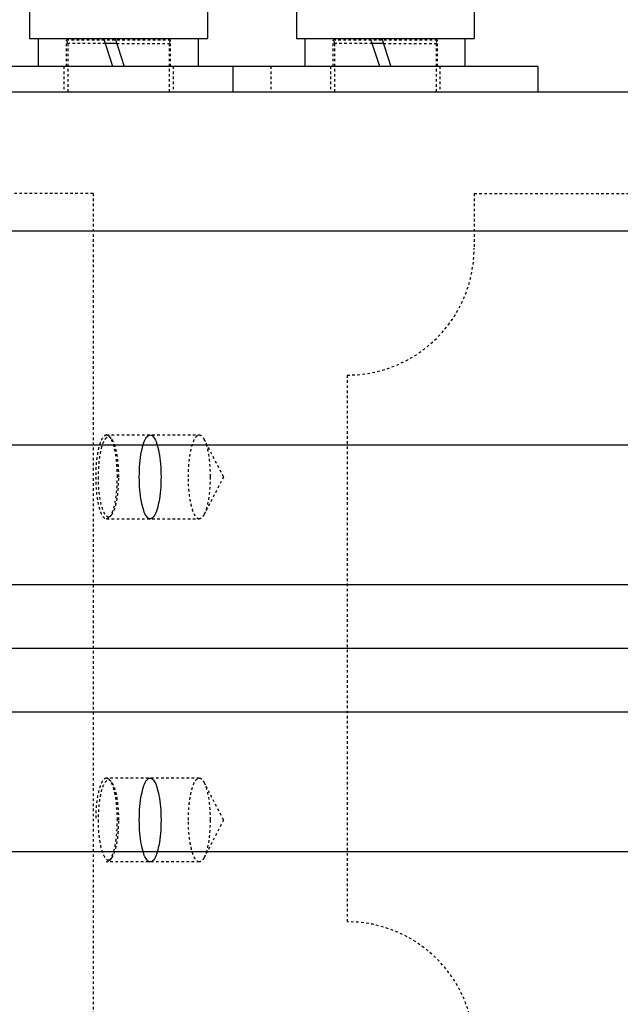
# Model space of a CAD drawing. Header units: millimetres. Extents: x -24622 to 57, y -1603 to 1112.
# Tile 42 of 219: x -23348 to -23324, y -102 to -63. Entities that reach past the tile are written whole.
import ezdxf
from ezdxf.lldxf.tags import DXFTag

# ---------------------------------------------------------------- set-up
doc = ezdxf.new("R2010")
doc.units = ezdxf.units.MM
doc.linetypes.add('HIDDEN', pattern=[0.2, 0.1, -0.1])
doc.layers.add('DEFAULT_2', color=8, linetype='HIDDEN')
tags = doc.linetypes.add('CENTER', pattern=[2, 1.25, -0.25, 0.25, -0.25]).pattern_tags.tags
tags[10:11] = [DXFTag(74, 4), DXFTag(75, 0), DXFTag(340, '0'), DXFTag(46, 1.0), DXFTag(50, 0.0), DXFTag(44, 0.0), DXFTag(45, 0.0)]
tags[8:9] = [DXFTag(74, 4), DXFTag(75, 0), DXFTag(340, '0'), DXFTag(46, 1.0), DXFTag(50, 0.0), DXFTag(44, 0.0), DXFTag(45, 0.0)]
tags[6:7] = [DXFTag(74, 4), DXFTag(75, 0), DXFTag(340, '0'), DXFTag(46, 1.0), DXFTag(50, 0.0), DXFTag(44, 0.0), DXFTag(45, 0.0)]
tags[4:5] = [DXFTag(74, 4), DXFTag(75, 0), DXFTag(340, '0'), DXFTag(46, 1.0), DXFTag(50, 0.0), DXFTag(44, 0.0), DXFTag(45, 0.0)]
doc.dimstyles.new('7', dxfattribs={"dimtxt": 7, "dimasz": 4.5, "dimexe": 0.7, "dimexo": 0.9, "dimgap": 1.8, "dimtad": 0, "dimtxsty": 'Standard', "dimblk": 'OPEN30', "dimcen": 0, "dimclrd": 5, "dimclre": 3, "dimclrt": 256, "dimadec": 0, "dimazin": 2, "dimtm": 1e-09, "dimtfac": 0.6, "dimtofl": 0, "dimtmove": 0, "dimatfit": 3, "dimldrblk": 'OPEN30', "dimfxl": 1, "dimtolj": 1, "dimarcsym": 0})

# ---------------------------------------------------------------- blocks, each defined once
blk = doc.blocks.new('_Open30')
at = {"color": 0, "linetype": 'ByBlock', "lineweight": -2}
for p, q in [((-1, 0.2679), (0, 0)), ((0, 0), (-1, -0.2679)), ((0, 0), (-1, 0))]:
    blk.add_line(p, q, dxfattribs=at)
blk = doc.blocks.new('*D107')
at = {"color": 3, "linetype": 'ByBlock', "lineweight": -2}
for p, q in [((-23401.094, -97.093), (-23401.094, -141.359)), ((-23201.094, -97.093), (-23201.094, -141.359))]:
    blk.add_line(p, q, dxfattribs=at)
at = {"color": 5, "linetype": 'ByBlock', "lineweight": -2}
for p, q in [((-23396.594, -140.659), (-23311.061, -140.659)), ((-23205.594, -140.659), (-23291.127, -140.659))]:
    blk.add_line(p, q, dxfattribs=at)
at = {"layer": 'Defpoints', "color": 0, "linetype": 'ByBlock'}
for p in [(-23401.094, -96.193), (-23201.094, -96.193), (-23401.094, -140.659)]:
    blk.add_point(p, dxfattribs=at)
at = {"color": 5, "linetype": 'ByBlock', "lineweight": -2, "xscale": 4.5, "yscale": 4.5, "zscale": 4.5, "rotation": 180}
blk.add_blockref('_Open30', (-23401.094, -140.659), dxfattribs=at)
at = {"color": 5, "linetype": 'ByBlock', "lineweight": -2, "xscale": 4.5, "yscale": 4.5, "zscale": 4.5}
blk.add_blockref('_Open30', (-23201.094, -140.659), dxfattribs=at)
at = {"linetype": 'ByBlock', "insert": (-23301.094, -140.659), "char_height": 7, "attachment_point": 5}
blk.add_mtext('\\A1;200', dxfattribs=at)

msp = doc.modelspace()

# ---------------------------------------------------------------- linework, layer by layer
at = {"color": 7, "linetype": 'Continuous'}
for p, q in [((-23347.515, -60.593), (-23347.515, -64.193)), ((-23340.515, -60.593), (-23340.515, -64.193)), ((-23337.015, -60.593), (-23337.015, -64.193)), ((-23330.015, -60.593), (-23330.015, -64.193)), ((-23347.515, -64.193), (-23340.515, -64.193)), ((-23347.165, -65.293), (-23347.165, -64.193)), ((-23344.235, -65.293), (-23344.592, -64.193)), ((-23344.152, -64.193), (-23343.795, -65.293)), ((-23340.865, -65.293), (-23340.865, -64.193)), ((-23337.015, -64.193), (-23330.015, -64.193)), ((-23336.665, -65.293), (-23336.665, -64.193)), ((-23333.735, -65.293), (-23334.092, -64.193)), ((-23333.652, -64.193), (-23333.295, -65.293)), ((-23330.365, -65.293), (-23330.365, -64.193)), ((-23344.087, -64.393), (-23344.527, -64.393)), ((-23333.587, -64.393), (-23334.027, -64.393)), ((-23327.515, -65.293), (-23350.015, -65.293)), ((-23339.515, -65.293), (-23339.515, -66.293)), ((-23327.515, -65.293), (-23327.515, -66.293)), ((-23365.501, -66.293), (-23275.015, -66.293)), ((-23367.725, -71.762), (-23267.725, -71.762)), ((-23201.094, -80.193), (-23401.094, -80.193)), ((-23201.094, -85.693), (-23401.094, -85.693)), ((-23201.094, -90.693), (-23401.094, -90.693)), ((-23201.094, -96.193), (-23401.094, -96.193))]:
    msp.add_line(p, q, dxfattribs=at)
at = {"color": 1, "linetype": 'CENTER', "ltscale": 40.64}
msp.add_line((-23201.094, -88.193), (-23401.094, -88.193), dxfattribs=at)
at = {"color": 7, "linetype": 'Continuous'}
for points, start_tangent, end_tangent in [([(-23343.196, -81.443), (-23343.173, -80.915), (-23343.109, -80.446), (-23343.012, -80.088), (-23342.894, -79.865), (-23342.763, -79.793), (-23342.632, -79.879), (-23342.515, -80.115), (-23342.423, -80.475), (-23342.363, -80.929), (-23342.342, -81.443)], (0.002984, 0.999996), (0.003528, -0.999994)), ([(-23342.342, -81.443), (-23342.364, -81.971), (-23342.428, -82.439), (-23342.525, -82.797), (-23342.644, -83.02), (-23342.775, -83.093), (-23342.905, -83.006), (-23343.022, -82.771), (-23343.114, -82.41), (-23343.174, -81.957), (-23343.196, -81.443)], (-0.002984, -0.999996), (-0.003528, 0.999994)), ([(-23343.196, -94.943), (-23343.173, -94.414), (-23343.109, -93.945), (-23343.012, -93.588), (-23342.893, -93.365), (-23342.762, -93.293), (-23342.632, -93.379), (-23342.515, -93.615), (-23342.423, -93.975), (-23342.363, -94.43), (-23342.342, -94.943)], (0.003112, 0.999995), (0.003426, -0.999994)), ([(-23342.342, -94.943), (-23342.364, -95.472), (-23342.428, -95.94), (-23342.525, -96.298), (-23342.644, -96.521), (-23342.775, -96.593), (-23342.905, -96.506), (-23343.022, -96.271), (-23343.115, -95.91), (-23343.174, -95.456), (-23343.196, -94.943)], (-0.003112, -0.999995), (-0.003426, 0.999994))]:
    msp.add_spline(points, degree=3, dxfattribs=dict(at, start_tangent=start_tangent, end_tangent=end_tangent))
at = {"layer": 'DEFAULT_2', "color": 8, "linetype": 'HIDDEN'}
for p, q in [((-23346.065, -65.293), (-23346.065, -64.26)), ((-23341.965, -64.26), (-23346.065, -64.26)), ((-23341.965, -65.293), (-23341.965, -64.26)), ((-23335.565, -65.293), (-23335.565, -64.26)), ((-23331.465, -64.26), (-23335.565, -64.26)), ((-23331.465, -65.293), (-23331.465, -64.26)), ((-23346.015, -64.393), (-23346.015, -66.293)), ((-23344.527, -64.393), (-23346.015, -64.393)), ((-23344.087, -64.393), (-23342.015, -64.393)), ((-23342.015, -64.393), (-23342.015, -66.293)), ((-23335.515, -64.393), (-23335.515, -66.293)), ((-23334.027, -64.393), (-23335.515, -64.393)), ((-23333.587, -64.393), (-23331.515, -64.393)), ((-23331.515, -64.393), (-23331.515, -66.293)), ((-23346.165, -65.293), (-23346.165, -66.293)), ((-23341.865, -65.293), (-23341.865, -66.293)), ((-23338.015, -65.293), (-23338.015, -66.293)), ((-23335.665, -65.293), (-23335.665, -66.293)), ((-23331.365, -65.293), (-23331.365, -66.293)), ((-23345.015, -70.293), (-23352.653, -70.293)), ((-23345.015, -70.293), (-23345.015, -106.093)), ((-23330.015, -70.293), (-23275.015, -70.293)), ((-23330.015, -70.293), (-23330.015, -72.443)), ((-23335.015, -77.443), (-23335.015, -98.943)), ((-23344.487, -79.793), (-23340.837, -79.793)), ((-23344.373, -79.853), (-23344.487, -79.793)), ((-23344.302, -79.93), (-23344.373, -79.853)), ((-23339.879, -81.443), (-23340.646, -79.966)), ((-23339.879, -81.443), (-23340.646, -82.92)), ((-23344.487, -83.093), (-23344.373, -83.032)), ((-23344.487, -83.093), (-23340.837, -83.093)), ((-23344.302, -82.956), (-23344.373, -83.032)), ((-23340.837, -93.293), (-23344.487, -93.293)), ((-23344.373, -93.353), (-23344.487, -93.293)), ((-23344.302, -93.43), (-23344.373, -93.353)), ((-23339.879, -94.943), (-23340.646, -93.466)), ((-23339.879, -94.943), (-23340.646, -96.42)), ((-23344.487, -96.593), (-23344.373, -96.532)), ((-23340.837, -96.593), (-23344.487, -96.593)), ((-23344.302, -96.456), (-23344.373, -96.532))]:
    msp.add_line(p, q, dxfattribs=at)
for centre, radius, start, end in [((-23346.215, -64.393), 0.2, 0, 41.4096), ((-23341.815, -64.393), 0.2, 138.5904, 180), ((-23335.715, -64.393), 0.2, 0, 41.4096), ((-23331.315, -64.393), 0.2, 138.5904, 180), ((-23335.015, -72.443), 5, 270, 0), ((-23344.542, -82.733), 0.328, 317.152, 321.0714), ((-23344.542, -96.233), 0.328, 317.152, 321.0714), ((-23335.015, -103.943), 5, 0, 90)]:
    msp.add_arc(centre, radius, start, end, dxfattribs=at)
for points, start_tangent, end_tangent in [([(-23344.487, -79.793), (-23344.651, -79.918), (-23344.725, -80.071), (-23344.789, -80.276), (-23344.842, -80.526), (-23344.882, -80.811), (-23344.914, -81.443)], (-1, 0), (0, -1)), ([(-23341.264, -81.443), (-23341.231, -80.811), (-23341.192, -80.526), (-23341.139, -80.276), (-23341.074, -80.071), (-23341, -79.918), (-23340.837, -79.793)], (0, 1), (1, 0)), ([(-23340.837, -79.793), (-23340.787, -79.804), (-23340.715, -79.861), (-23340.646, -79.966)], (1, 0), (0.460969, -0.887416)), ([(-23344.302, -79.93), (-23344.394, -79.874), (-23344.441, -79.876), (-23344.487, -79.9), (-23344.554, -79.974), (-23344.618, -80.091), (-23344.724, -80.442), (-23344.793, -80.911), (-23344.817, -81.443)], (-0.68079, 0.732479), (0, -1)), ([(-23344.06, -81.443), (-23344.083, -80.916), (-23344.147, -80.445), (-23344.248, -80.077), (-23344.308, -79.946), (-23344.373, -79.853)], (0, 1), (-0.681584, 0.73174)), ([(-23344.004, -81.443), (-23344.025, -80.942), (-23344.087, -80.493), (-23344.182, -80.143), (-23344.24, -80.018), (-23344.302, -79.93)], (0, 1), (-0.68079, 0.732479)), ([(-23340.646, -79.966), (-23340.549, -80.224), (-23340.474, -80.574), (-23340.41, -81.443)], (0.460969, -0.887416), (0, -1)), ([(-23344.914, -81.443), (-23344.882, -82.074), (-23344.842, -82.359), (-23344.789, -82.609), (-23344.725, -82.815), (-23344.651, -82.967), (-23344.487, -83.093)], (0, -1), (1, 0)), ([(-23344.817, -81.443), (-23344.814, -81.623), (-23344.806, -81.801), (-23344.793, -81.975), (-23344.775, -82.141), (-23344.692, -82.576), (-23344.576, -82.877), (-23344.51, -82.966), (-23344.441, -83.009), (-23344.37, -83.006), (-23344.302, -82.956)], (0, -1), (0.680889, 0.732387)), ([(-23344.373, -83.032), (-23344.308, -82.94), (-23344.248, -82.808), (-23344.147, -82.441), (-23344.083, -81.969), (-23344.06, -81.443)], (0.681584, 0.73174), (0, 1)), ([(-23344.287, -82.939), (-23344.173, -82.717), (-23344.082, -82.369), (-23344.024, -81.93), (-23344.004, -81.443)], (0.62922, 0.777227), (0, 1)), ([(-23340.837, -83.093), (-23341, -82.967), (-23341.074, -82.815), (-23341.139, -82.609), (-23341.192, -82.359), (-23341.231, -82.074), (-23341.264, -81.443)], (-1, 0), (0, 1)), ([(-23340.41, -81.443), (-23340.474, -82.311), (-23340.549, -82.662), (-23340.646, -82.92)], (0, -1), (-0.460969, -0.887416)), ([(-23340.646, -82.92), (-23340.692, -82.995), (-23340.837, -83.093)], (-0.460969, -0.887416), (-1, 0)), ([(-23344.487, -93.293), (-23344.651, -93.418), (-23344.725, -93.571), (-23344.789, -93.776), (-23344.842, -94.026), (-23344.882, -94.311), (-23344.914, -94.943)], (-1, 0), (0, -1)), ([(-23344.06, -94.943), (-23344.083, -94.416), (-23344.147, -93.945), (-23344.248, -93.577), (-23344.308, -93.446), (-23344.373, -93.353)], (0, 1), (-0.681584, 0.73174)), ([(-23341.264, -94.943), (-23341.231, -94.311), (-23341.192, -94.026), (-23341.139, -93.776), (-23341.074, -93.571), (-23341, -93.418), (-23340.837, -93.293)], (0, 1), (1, 0)), ([(-23340.837, -93.293), (-23340.787, -93.304), (-23340.715, -93.361), (-23340.646, -93.466)], (1, 0), (0.460969, -0.887416)), ([(-23344.302, -93.43), (-23344.394, -93.374), (-23344.441, -93.376), (-23344.487, -93.4), (-23344.554, -93.474), (-23344.618, -93.591), (-23344.724, -93.942), (-23344.793, -94.411), (-23344.817, -94.943)], (-0.68079, 0.732479), (0, -1)), ([(-23344.004, -94.943), (-23344.025, -94.442), (-23344.087, -93.993), (-23344.182, -93.643), (-23344.24, -93.518), (-23344.302, -93.43)], (0, 1), (-0.68079, 0.732479)), ([(-23340.646, -93.466), (-23340.549, -93.724), (-23340.474, -94.074), (-23340.41, -94.943)], (0.460969, -0.887416), (0, -1)), ([(-23344.817, -94.943), (-23344.814, -95.123), (-23344.806, -95.301), (-23344.793, -95.475), (-23344.775, -95.641), (-23344.692, -96.076), (-23344.576, -96.377), (-23344.51, -96.466), (-23344.441, -96.509), (-23344.37, -96.506), (-23344.302, -96.456)], (0, -1), (0.680889, 0.732387)), ([(-23344.373, -96.532), (-23344.308, -96.44), (-23344.248, -96.308), (-23344.147, -95.941), (-23344.083, -95.469), (-23344.06, -94.943)], (0.681584, 0.73174), (0, 1)), ([(-23344.287, -96.439), (-23344.173, -96.217), (-23344.082, -95.869), (-23344.024, -95.43), (-23344.004, -94.943)], (0.62922, 0.777227), (0, 1)), ([(-23340.837, -96.593), (-23341, -96.467), (-23341.074, -96.315), (-23341.139, -96.109), (-23341.192, -95.859), (-23341.231, -95.574), (-23341.264, -94.943)], (-1, 0), (0, 1)), ([(-23340.41, -94.943), (-23340.474, -95.811), (-23340.549, -96.162), (-23340.646, -96.42)], (0, -1), (-0.460969, -0.887416)), ([(-23340.646, -96.42), (-23340.692, -96.495), (-23340.837, -96.593)], (-0.460969, -0.887416), (-1, 0))]:
    msp.add_spline(points, degree=3, dxfattribs=dict(at, start_tangent=start_tangent, end_tangent=end_tangent))

# ---------------------------------------------------------------- dimensions: what is measured, and where the dimension line sits
at = {"color": 5, "linetype": 'ByBlock'}
dim = msp.add_linear_dim(base=(-23401.094, -140.659), p1=(-23201.094, -96.193), p2=(-23401.094, -96.193), dimstyle='7', dxfattribs=at)
dim.commit()
dim.dimension.update_dxf_attribs({"geometry": '*D107', "text_midpoint": (-23301.094, -140.659), "dimtype": 160})

doc.saveas('drawing.dxf')
